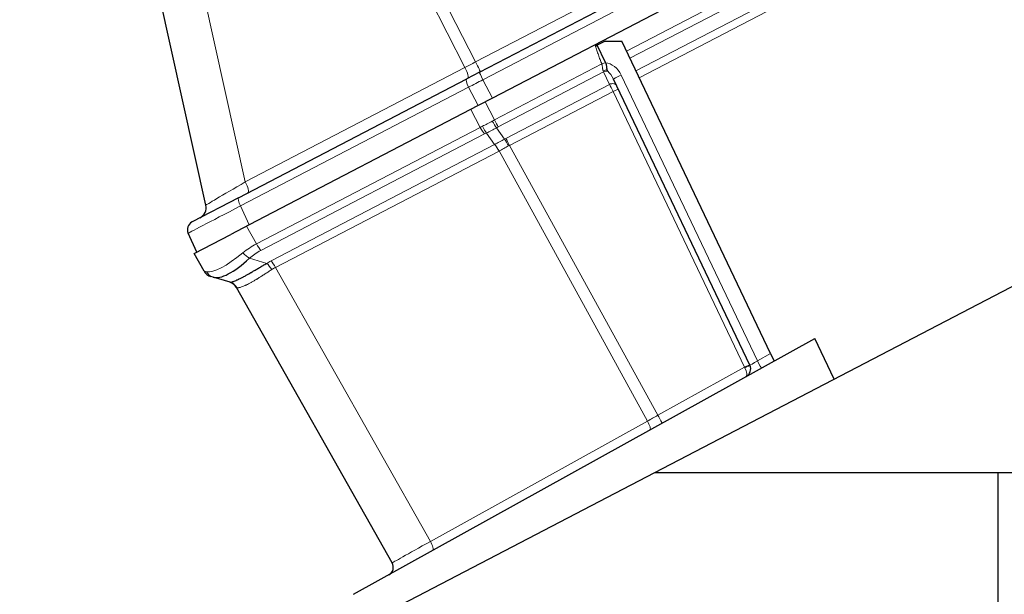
# Model space of a CAD drawing. Header units: inches. Extents: x 0 to 23760, y -13 to 16800.
# Tile 177 of 247: x 10487 to 10827, y 13914 to 14112. Entities that reach past the tile are written whole.
import ezdxf

# ---------------------------------------------------------------- set-up
doc = ezdxf.new("R2010")
doc.units = ezdxf.units.IN
doc.layers.add('1', color=7, linetype='Continuous', true_color=0xffffff)

msp = doc.modelspace()

# ---------------------------------------------------------------- linework, layer by layer
at = {"layer": '1', "color": 110, "linetype": 'Continuous', "lineweight": 13}
for p, q in [((10644.171, 14097.707), (10976.065, 14270.48)), ((10979.747, 14264.919), (10646.725, 14091.558)), ((10696.36, 14101.443), (10985.964, 14252.201)), ((10987.266, 14249.792), (10697.539, 14098.97)), ((10699.586, 14094.681), (10989.471, 14245.586)), ((10990.772, 14243.179), (10700.764, 14092.211)), ((10605.991, 14172.384), (10644.171, 14097.707)), ((10640.504, 14095.798), (10602.54, 14170.05)), ((10547.771, 14131.905), (10564.542, 14056.255)), ((10564.542, 14056.255), (10640.504, 14095.798)), ((10650.718, 14077.683), (10687.84, 14097.007)), ((10688.465, 14094.246), (10652.02, 14075.274)), ((10690.511, 14089.956), (10688.465, 14094.246)), ((10694.518, 14093.174), (10741.634, 13994.392)), ((10641.774, 14088.981), (10562.888, 14047.915)), ((10645.032, 14082.608), (10641.774, 14088.981)), ((10646.725, 14091.558), (10649.984, 14085.186)), ((10654.649, 14071.288), (10690.511, 14089.956)), ((10691.75, 14087.518), (10655.95, 14068.882)), ((10737.224, 13992.181), (10691.75, 14087.518)), ((10647.459, 14083.871), (10650.718, 14077.683)), ((10645.763, 14075.104), (10642.504, 14081.292)), ((10568.395, 14034.828), (10645.763, 14075.104)), ((10651.374, 14074.925), (10654.175, 14071.034)), ((10647.289, 14072.812), (10569.921, 14032.536)), ((10650.761, 14069.198), (10647.93, 14073.132)), ((10573.439, 14028.947), (10650.761, 14069.198)), ((10655.95, 14068.882), (10707.244, 13975.563)), ((10652.279, 14066.921), (10574.957, 14026.67)), ((10703.628, 13973.552), (10652.3, 14066.932)), ((10562.888, 14047.915), (10565.86, 14041.394)), ((10564.949, 14040.919), (10568.395, 14034.828)), ((10565.979, 14029.854), (10571.938, 14028.089)), ((10574.957, 14026.67), (10628.553, 13931.938)), ((10741.634, 13994.392), (10746.211, 13996.928)), ((10707.244, 13975.563), (10737.224, 13992.181)), ((10628.553, 13931.938), (10703.628, 13973.552))]:
    msp.add_line(p, q, dxfattribs=at)
at = {"layer": '1', "color": 2, "linetype": 'Continuous', "lineweight": 25}
for p, q in [((10645.505, 14094.128), (10978.527, 14267.489)), ((10983.185, 14258.639), (10649.984, 14085.186)), ((10550.896, 14048.22), (10533.937, 14124.716)), ((10688.975, 14104.878), (10686.235, 14103.571)), ((10689.134, 14097.493), (10686.235, 14103.571)), ((10688.975, 14104.878), (10694.733, 14104.854)), ((10746.211, 13996.928), (10694.733, 14104.854)), ((10689.155, 14097.448), (10689.134, 14097.493)), ((10645.505, 14094.128), (10641.104, 14091.837)), ((10645.505, 14094.128), (10641.104, 14091.837)), ((10645.505, 14094.128), (10641.104, 14091.837)), ((10645.505, 14094.128), (10641.104, 14091.837)), ((10645.505, 14094.128), (10641.104, 14091.837)), ((10645.505, 14094.128), (10641.104, 14091.837)), ((10645.505, 14094.128), (10641.104, 14091.837)), ((10645.505, 14094.128), (10641.104, 14091.837)), ((10562.218, 14050.772), (10641.104, 14091.837)), ((10739.041, 13992.86), (10691.853, 14091.791)), ((10649.984, 14085.186), (10645.032, 14082.608)), ((10706.119, 13955.796), (10955.847, 14085.796)), ((10645.032, 14082.608), (10565.86, 14041.394)), ((10562.218, 14050.772), (10546.102, 14042.382)), ((10565.86, 14041.394), (10559.558, 14038.113)), ((10547.729, 14031.956), (10544.757, 14038.477)), ((10546.805, 14031.474), (10559.558, 14038.113)), ((10550.251, 14025.383), (10546.805, 14031.474)), ((10553.367, 14023.289), (10552.596, 14023.517)), ((10559.259, 14021.544), (10553.367, 14023.289)), ((10615.346, 13924.534), (10561.498, 14019.71)), ((10601.993, 13913.672), (10761.473, 14002.074)), ((10768.145, 13988.085), (10761.473, 14002.074)), ((10746.211, 13996.928), (10747.461, 13994.307)), ((10439.606, 13817.059), (10706.119, 13955.796)), ((10706.119, 13955.796), (10824.934, 13955.796)), ((10824.934, 13955.796), (11031.865, 13955.796)), ((10824.934, 13763.096), (10824.934, 13955.796))]:
    msp.add_line(p, q, dxfattribs=at)
for centre, radius, start, end in [((10546.99, 14047.354), 4, 297.5, 12.5), ((10547.487, 14039.721), 3, 117.5, 204.5), ((10553.732, 14027.353), 4, 209.5, 253.5), ((10558.017, 14017.74), 4, 29.5, 73.5), ((10736.333, 13991.568), 3, 299, 25.5), ((10612.735, 13923.057), 3, 299, 29.5)]:
    msp.add_arc(centre, radius, start, end, dxfattribs=at)
at = {"layer": '1', "color": 110, "linetype": 'Continuous', "lineweight": 13}
for centre, major_axis, ratio, start_param, end_param in [((10644.701, 14098.219), (17.727, 9.261), 0.0104215, 4.467904, 4.6770554), ((10639.55, 14095.538), (1.847, -3.548), 0.2419219, 0, 1.5184364), ((10643.951, 14097.829), (1.847, -3.548), 0.0348995, 0, 1.5184364), ((10687.81, 14096.913), (-1.86, -0.735), 0.0383473, 3.905781, 4.6813136), ((10690.005, 14091.021), (-2.897, 6.073), 0.7431451, 4.712389, 5.8716685), ((10646.891, 14091.467), (1.385, -2.661), 0.0348995, 3.1415927, 4.6600291), ((10688.804, 14093.539), (1.805, 0.861), 0.6108356, 0.7931781, 1.5644616), ((10687.227, 14096.846), (-1.661, 3.645), 0.017402, 3.9104495, 4.0569499), ((10689.086, 14092.948), (1.805, 0.861), 0.719748, 0.7957294, 1.5716725), ((10690.048, 14090.93), (-1.967, 4.124), 0.4377405, 4.712389, 5.5081184), ((10694.561, 14093.082), (2.708, 1.292), 0.0336829, 1.5707963, 3.1415927), ((10642.489, 14089.176), (1.385, -2.661), 0.2419219, 3.1415927, 4.6600291), ((10647.641, 14091.858), (23.96, 12.448), 0.0057899, 1.6060004, 1.8151519), ((10691.132, 14088.658), (1.805, 0.861), 0.719748, 0, 1.5716725), ((10691.752, 14087.359), (-1.785, 3.58), 0.0174444, 4.7482984, 5.5155451), ((10691.721, 14087.423), (1.805, 0.861), 0.0368135, 0, 1.5371762), ((10662.213, 14057.894), (-28.476, 0.169), 0.7384299, 5.3006404, 5.3326206), ((10646.557, 14075.674), (1.847, -3.548), 0.2419219, 4.7472956, 5.5152404), ((10646.79, 14087.171), (23.178, 13.919), 0.3756022, 4.4789729, 4.6243239), ((10647.198, 14075.995), (1.73, -3.607), 0.2095523, 4.754266, 5.522623), ((10646.79, 14087.171), (22.885, 14.404), 0.4758533, 4.4691274, 4.6144785), ((10662.213, 14057.894), (25.255, 9.703), 0.8427896, 1.7054756, 1.7374558), ((10650.132, 14077.522), (1.96, -3.487), 0.0679389, 4.7452354, 5.5135924), ((10650.778, 14077.871), (1.847, -3.548), 0.0348995, 4.7472956, 5.5152404), ((10663.455, 14055.297), (-22.388, 6.999), 0.9608378, 5.5153373, 5.5473174), ((10662.945, 14055.032), (-24.524, 7.667), 0.7774599, 5.5879942, 5.6199743), ((10651.494, 14066.336), (-1.847, 3.548), 0.2419219, 4.7516589, 5.5152404), ((10651.515, 14066.346), (-1.851, 3.546), 0.2419645, 4.751379, 5.5150196), ((10666.981, 14050.631), (-23.608, 7.31), 0.9433497, 5.5217768, 5.5442303), ((10655.417, 14068.437), (-1.926, 3.506), 0.058133, 4.7471652, 5.5141933), ((10655.892, 14068.691), (-1.847, 3.548), 0.0348995, 4.7479937, 5.5152404), ((10668.224, 14048.034), (-14.681, 19.331), 0.8196556, 6.140243, 6.1626961), ((10569.03, 14058.827), (18.134, 10.607), 0.00224, 1.81956, 3.1408724), ((10563.588, 14055.994), (-1.847, 3.548), 0.2419219, 3.1415927, 4.6600291), ((10568.805, 14050.818), (24.047, 12.341), 0.0045296, 1.817072, 3.1413816), ((10563.603, 14048.111), (1.385, -2.661), 0.2419219, 3.1415927, 4.6600291), ((10585.478, 14017.949), (-28.804, 0.399), 0.722843, 5.3572629, 5.5780937), ((10569.188, 14035.399), (1.847, -3.548), 0.2419219, 4.7472956, 5.5152404), ((10569.174, 14046.766), (18.953, 21.143), 0.2465223, 3.2795248, 4.1633617), ((10565.246, 14032.717), (2.644, -3.001), 0.4458674, 4.6436152, 5.4305513), ((10586.211, 14015.086), (-25.026, 7.413), 0.753739, 5.620436, 5.8412669), ((10590.494, 14010.644), (-26.111, 7.967), 0.7536205, 5.6284154, 5.7034333), ((10572.671, 14025.226), (-2.122, 3.391), 0.3160454, 4.7285065, 5.4930646), ((10574.171, 14026.084), (-1.847, 3.548), 0.2419219, 4.7516589, 5.5152404), ((10585.478, 14017.949), (-35.228, 7.434), 0.0022709, 0.0020032, 0.222834), ((10554.503, 14027.124), (-1.136, -3.835), 0.9510037, 5.4962492, 6.2831853), ((10591.226, 14007.782), (-21.454, 14.341), 0.7066026, 5.9092122, 5.9842302), ((10591.144, 14007.927), (-29.645, 11.783), 0.002496, 6.2064394, 6.2862869), ((10741.591, 13994.483), (2.55, 1.623), 0.0331858, 3.1375287, 4.708325), ((10741.591, 13994.483), (-1.454, 2.624), 0.0020575, 1.6044228, 3.1415927), ((10737.195, 13992.086), (1.805, 0.861), 0.0368135, 0, 1.5371762), ((10737.21, 13992.054), (-1.401, 2.654), 0.0238692, 4.6517894, 4.7475549), ((10737.236, 13991.999), (-1.805, -0.861), 0.0587977, 1.6102188, 3.1415927), ((10736.333, 13991.568), (-1.454, 2.624), 0.3572125, 3.1415927, 4.6513025), ((10707.918, 13975.818), (17.487, 9.706), 0.0052231, 1.6064562, 1.8157804), ((10703.039, 13973.113), (1.454, -2.624), 0.2428118, 0, 1.6037207), ((10707.201, 13975.42), (1.454, -2.624), 0.0358188, 0, 1.6054753), ((10632.852, 13934.208), (17.506, 9.674), 0.0047621, 1.8162585, 3.1416404), ((10627.964, 13931.499), (1.454, -2.624), 0.2428118, 0, 1.6037207)]:
    msp.add_ellipse(centre, major_axis=major_axis, ratio=ratio, start_param=start_param, end_param=end_param, dxfattribs=at)
at = {"layer": '1', "color": 2, "linetype": 'Continuous', "lineweight": 25}
for centre, major_axis, ratio, start_param, end_param in [((10569.174, 14046.766), (16.664, 23.061), 0.3072628, 3.2490905, 4.1329274), ((10558.123, 14017.709), (1.136, 3.835), 0.9934032, 5.5144739, 6.2831853)]:
    msp.add_ellipse(centre, major_axis=major_axis, ratio=ratio, start_param=start_param, end_param=end_param, dxfattribs=at)
msp.add_open_spline([(10685.656, 14103.295), (10685.755, 14103.342), (10685.951, 14103.436), (10686.141, 14103.526), (10686.235, 14103.571)], degree=3, dxfattribs=at)
at = {"layer": '1', "color": 110, "linetype": 'Continuous', "lineweight": 13}
for points, knots in [([(10687.84, 14097.007), (10687.636, 14097.524), (10687.435, 14098.041), (10687.042, 14099.079), (10686.849, 14099.599), (10686.568, 14100.383), (10686.477, 14100.645), (10686.297, 14101.17), (10686.208, 14101.433), (10686.038, 14101.961), (10685.955, 14102.226), (10685.837, 14102.625), (10685.799, 14102.759), (10685.725, 14103.026), (10685.689, 14103.16), (10685.656, 14103.295)], [0, 0, 0, 0, 0.25, 0.25, 0.5, 0.5, 0.625, 0.625, 0.75, 0.75, 0.875, 0.875, 0.9375, 0.9375, 1, 1, 1, 1]), ([(10688.289, 14094.647), (10688.281, 14094.667), (10688.272, 14094.687), (10688.256, 14094.728), (10688.249, 14094.749), (10688.227, 14094.812), (10688.214, 14094.855), (10688.178, 14094.986), (10688.159, 14095.077), (10688.125, 14095.264), (10688.111, 14095.36), (10688.092, 14095.508), (10688.086, 14095.558), (10688.075, 14095.658), (10688.069, 14095.709), (10688.052, 14095.862), (10688.041, 14095.964), (10688.017, 14096.171), (10688.003, 14096.275), (10687.971, 14096.483), (10687.951, 14096.588), (10687.915, 14096.746), (10687.902, 14096.798), (10687.873, 14096.903), (10687.857, 14096.956), (10687.84, 14097.007)], [0, 0, 0, 0, 0.03125, 0.03125, 0.0625, 0.0625, 0.125, 0.125, 0.25, 0.25, 0.375, 0.375, 0.4375, 0.4375, 0.5, 0.5, 0.625, 0.625, 0.75, 0.75, 0.875, 0.875, 0.9375, 0.9375, 1, 1, 1, 1]), ([(10650.78, 14069.208), (10650.778, 14069.207), (10650.776, 14069.206), (10650.773, 14069.205), (10650.772, 14069.204), (10650.767, 14069.201), (10650.764, 14069.2), (10650.761, 14069.198)], [0, 0, 0, 0, 0.2581912, 0.2581912, 0.5163823, 0.5163823, 1, 1, 1, 1]), ([(10652.279, 14066.921), (10652.281, 14066.922), (10652.283, 14066.923), (10652.286, 14066.925), (10652.288, 14066.926), (10652.293, 14066.929), (10652.296, 14066.93), (10652.3, 14066.932)], [0, 0, 0, 0, 0.2576628, 0.2576628, 0.5153256, 0.5153256, 1, 1, 1, 1]), ([(10573.708, 14025.952), (10573.315, 14025.7), (10572.93, 14025.45), (10572.174, 14024.961), (10571.804, 14024.72), (10571.076, 14024.249), (10570.718, 14024.018), (10570.016, 14023.568), (10569.671, 14023.349), (10569.163, 14023.03), (10568.995, 14022.925), (10568.745, 14022.771), (10568.662, 14022.72), (10568.497, 14022.619), (10568.416, 14022.569), (10568.011, 14022.323), (10567.696, 14022.135), (10567.087, 14021.779), (10566.496, 14021.443), (10565.943, 14021.146), (10565.409, 14020.869), (10565.151, 14020.74), (10564.871, 14020.607), (10564.84, 14020.592), (10564.779, 14020.563), (10564.748, 14020.549), (10564.657, 14020.506), (10564.477, 14020.423), (10564.305, 14020.347), (10563.968, 14020.203), (10563.757, 14020.118), (10563.36, 14019.97), (10563.173, 14019.907), (10562.827, 14019.801), (10562.666, 14019.758), (10562.445, 14019.709), (10562.375, 14019.695), (10562.274, 14019.678), (10562.242, 14019.672), (10562.178, 14019.663), (10562.148, 14019.659), (10561.999, 14019.642), (10561.894, 14019.639), (10561.717, 14019.648), (10561.644, 14019.66), (10561.588, 14019.681)], [0, 0, 0, 0, 0.0625, 0.0625, 0.125, 0.125, 0.1875, 0.1875, 0.25, 0.25, 0.28125, 0.28125, 0.296875, 0.296875, 0.3125, 0.3125, 0.375, 0.375, 0.4375, 0.5, 0.5, 0.5625, 0.5625, 0.5703125, 0.5703125, 0.578125, 0.578125, 0.59375, 0.625, 0.625, 0.6875, 0.6875, 0.75, 0.75, 0.8125, 0.8125, 0.84375, 0.84375, 0.859375, 0.859375, 0.875, 0.875, 0.9375, 0.9375, 1, 1, 1, 1])]:
    msp.add_open_spline(points, degree=3, knots=knots, dxfattribs=at)
at = {"layer": '1', "color": 2, "linetype": 'Continuous', "lineweight": 25}
for points, knots in [([(10689.696, 14094.929), (10689.686, 14094.95), (10689.679, 14094.972), (10689.668, 14095.016), (10689.664, 14095.037), (10689.657, 14095.081), (10689.655, 14095.103), (10689.65, 14095.148), (10689.648, 14095.17), (10689.643, 14095.238), (10689.64, 14095.285), (10689.635, 14095.379), (10689.632, 14095.428), (10689.626, 14095.526), (10689.622, 14095.576), (10689.615, 14095.653), (10689.613, 14095.679), (10689.608, 14095.731), (10689.606, 14095.758), (10689.592, 14095.89), (10689.578, 14095.998), (10689.543, 14096.217), (10689.522, 14096.329), (10689.49, 14096.47), (10689.484, 14096.498), (10689.47, 14096.555), (10689.463, 14096.584), (10689.441, 14096.669), (10689.426, 14096.726), (10689.376, 14096.895), (10689.301, 14097.119), (10689.207, 14097.339), (10689.155, 14097.448)], [0, 0, 0, 0, 0.03125, 0.03125, 0.0625, 0.0625, 0.09375, 0.09375, 0.125, 0.125, 0.1875, 0.1875, 0.25, 0.25, 0.3125, 0.3125, 0.34375, 0.34375, 0.375, 0.375, 0.5, 0.5, 0.625, 0.625, 0.65625, 0.65625, 0.6875, 0.6875, 0.75, 0.75, 0.875, 1, 1, 1, 1]), ([(10689.906, 14094.478), (10689.889, 14094.513), (10689.871, 14094.549), (10689.836, 14094.622), (10689.818, 14094.659), (10689.766, 14094.772), (10689.731, 14094.849), (10689.696, 14094.929)], [0, 0, 0, 0, 0.25, 0.25, 0.5, 0.5, 1, 1, 1, 1]), ([(10559.259, 14021.544), (10559.29, 14021.535), (10559.34, 14021.533), (10559.475, 14021.545), (10559.56, 14021.56), (10559.688, 14021.589), (10559.715, 14021.596), (10559.771, 14021.61), (10559.799, 14021.618), (10559.889, 14021.643), (10559.953, 14021.662), (10560.157, 14021.726), (10560.308, 14021.778), (10560.642, 14021.903), (10560.824, 14021.975), (10561.219, 14022.141), (10561.432, 14022.235), (10561.774, 14022.392), (10561.892, 14022.447), (10562.075, 14022.534), (10562.137, 14022.563), (10562.231, 14022.609), (10562.263, 14022.624), (10562.327, 14022.655), (10562.615, 14022.796), (10562.919, 14022.95), (10563.483, 14023.241), (10564.069, 14023.552), (10564.703, 14023.899), (10565.359, 14024.265), (10565.699, 14024.457), (10566.139, 14024.709), (10566.228, 14024.76), (10566.407, 14024.863), (10566.497, 14024.915), (10566.77, 14025.072), (10566.953, 14025.178), (10567.508, 14025.501), (10567.886, 14025.722), (10568.655, 14026.173), (10569.047, 14026.403), (10569.846, 14026.873), (10570.253, 14027.112), (10571.083, 14027.596), (10571.506, 14027.841), (10571.938, 14028.089)], [0, 0, 0, 0, 0.0625, 0.0625, 0.125, 0.125, 0.140625, 0.140625, 0.15625, 0.15625, 0.1875, 0.1875, 0.25, 0.25, 0.3125, 0.3125, 0.375, 0.375, 0.40625, 0.40625, 0.421875, 0.421875, 0.4296875, 0.4296875, 0.4375, 0.5, 0.5, 0.5625, 0.625, 0.625, 0.6875, 0.6875, 0.703125, 0.703125, 0.71875, 0.71875, 0.75, 0.75, 0.8125, 0.8125, 0.875, 0.875, 0.9375, 0.9375, 1, 1, 1, 1])]:
    msp.add_open_spline(points, degree=3, knots=knots, dxfattribs=at)
at = {"layer": '1', "color": 110, "linetype": 'Continuous', "lineweight": 13}
for points in [[(10650.78, 14069.208), (10651.338, 14069.505), (10652.462, 14070.107), (10653.601, 14070.723), (10654.175, 14071.034)], [(10655.554, 14068.671), (10655.007, 14068.37), (10653.919, 14067.78), (10652.838, 14067.211), (10652.3, 14066.932)]]:
    msp.add_open_spline(points, degree=3, dxfattribs=at)

doc.saveas('drawing.dxf')
